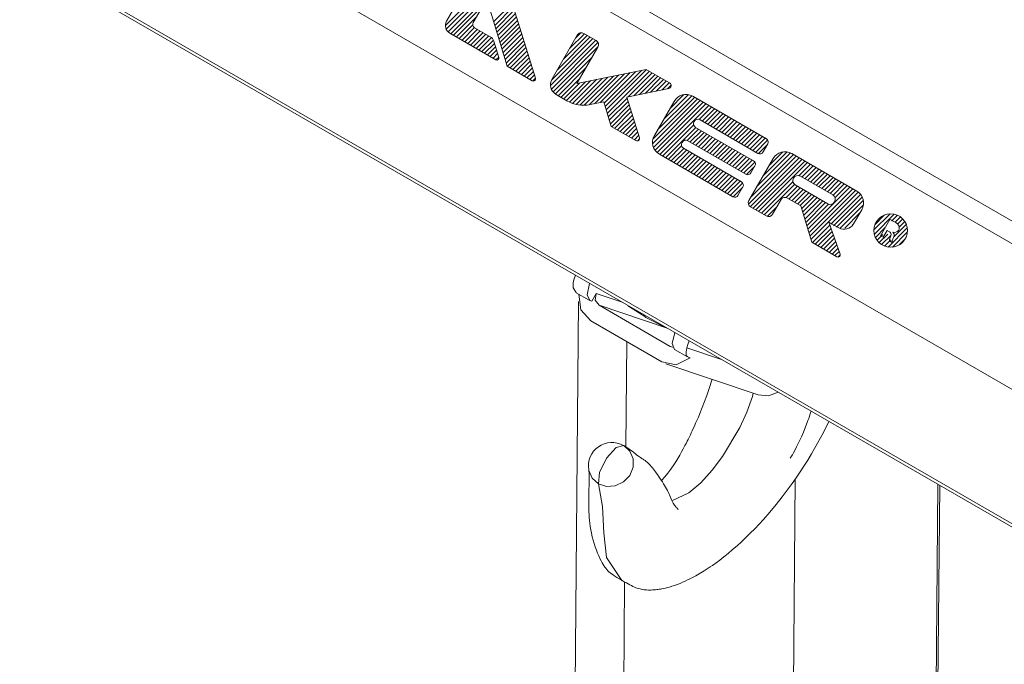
# Model space of a CAD drawing. Header units: millimetres. Extents: x 3 to 207, y 3 to 294.
# Tile 18 of 61: x 159 to 180, y 82 to 95. Entities that reach past the tile are written whole.
import ezdxf

# ---------------------------------------------------------------- set-up
doc = ezdxf.new("R2010")
doc.units = ezdxf.units.MM
doc.layers.add('1', color=7, linetype='CONTINUOUS', true_color=0xffffff)

msp = doc.modelspace()

# ---------------------------------------------------------------- linework, layer by layer
at = {"layer": '1', "color": 252, "linetype": 'Continuous', "lineweight": 13}
for p, q in [((159.405899, 103.052422), (181.234528, 90.45903)), ((170.906525, 89.741737), (170.92485, 89.815079)), ((170.906525, 89.741737), (170.906876, 89.625816)), ((170.92485, 89.815079), (170.952255, 89.893623)), ((171.254044, 89.719521), (171.199051, 89.476433)), ((170.906876, 89.625816), (170.970474, 89.524536)), ((170.968887, 89.521957), (171.245972, 89.362106)), ((171.303253, 89.341454), (171.392197, 89.506004)), ((171.373505, 89.364151), (171.392197, 89.506004)), ((171.94577, 89.320465), (171.392197, 89.506004)), ((171.020416, 89.335602), (170.790878, 63.475338)), ((171.02179, 89.491158), (171.02153, 89.461182)), ((171.025421, 89.489342), (171.066086, 89.161606)), ((171.199051, 89.476433), (171.258652, 89.356407)), ((171.303253, 89.341454), (171.258652, 89.356407)), ((171.454132, 89.254402), (171.373505, 89.364151)), ((171.066086, 89.161606), (171.276245, 88.925316)), ((171.454132, 89.254402), (172.90062, 88.769585)), ((171.454132, 89.254402), (172.963028, 88.383888)), ((171.276245, 88.925316), (172.785141, 88.054802)), ((173.064697, 88.674911), (173.009781, 88.443535)), ((172.04277, 88.482498), (172.022949, 86.249649)), ((173.339066, 88.422264), (173.36647, 88.500816)), ((172.992386, 88.370659), (172.963028, 88.383888)), ((173.020264, 88.364708), (172.963028, 88.383888)), ((173.023804, 88.363525), (172.992386, 88.370659)), ((173.009781, 88.443535), (173.056641, 88.317482)), ((173.056641, 88.317482), (173.333389, 88.157837)), ((173.30658, 88.26918), (173.32074, 88.348923)), ((173.307205, 88.191727), (173.30658, 88.26918)), ((173.32074, 88.348923), (173.339066, 88.422264)), ((173.32074, 88.348923), (174.058212, 88.101738)), ((172.785141, 88.054802), (173.095459, 87.994614)), ((173.095459, 87.994614), (173.389816, 88.137672)), ((173.336609, 88.161476), (173.307205, 88.191727)), ((173.389816, 88.137672), (173.345215, 88.152626)), ((172.873215, 88.015099), (174.835983, 87.357224)), ((174.709793, 87.316811), (174.592422, 86.988655)), ((174.728256, 87.392456), (174.709793, 87.316811)), ((175.050735, 87.33577), (174.836014, 87.357224)), ((175.259338, 87.408775), (175.050735, 87.33577)), ((174.592422, 86.988655), (174.44519, 86.664421)), ((174.44519, 86.664421), (174.075272, 86.042152)), ((171.613525, 86.008575), (171.816254, 86.234024)), ((171.816254, 86.234024), (171.977997, 86.276848)), ((172.020035, 86.24115), (171.977997, 86.276848)), ((171.977997, 86.276848), (172.109131, 86.158562)), ((172.109131, 86.158562), (172.179276, 85.996689)), ((171.464645, 85.70591), (171.613525, 86.008575)), ((172.179276, 85.996689), (172.177765, 85.815865)), ((174.075272, 86.042152), (173.855011, 85.752319)), ((171.238083, 85.76368), (171.237946, 85.747726)), ((171.237946, 85.747726), (171.30809, 85.585846)), ((172.177765, 85.815865), (172.104828, 85.643616)), ((173.855011, 85.752319), (173.613281, 85.489098)), ((171.30809, 85.585846), (171.439209, 85.467575)), ((171.439209, 85.467575), (171.464645, 85.70591)), ((172.104828, 85.643616), (171.971573, 85.506172)), ((175.620026, 85.567513), (175.390671, 59.726894)), ((171.439209, 85.467575), (171.530121, 84.985527)), ((171.611343, 85.410896), (171.439209, 85.467575)), ((171.798294, 85.424446), (171.611343, 85.410896)), ((171.971573, 85.506172), (171.798294, 85.424446)), ((173.613281, 85.489098), (173.358368, 85.27253)), ((178.652237, 85.451004), (178.408447, 57.985874)), ((178.445892, 58.064159), (178.688797, 85.429924)), ((173.358368, 85.27253), (173.011353, 85.113068)), ((171.530121, 84.985527), (171.554871, 84.427139)), ((171.554871, 84.427139), (171.611557, 83.899071)), ((171.611557, 83.899071), (171.93956, 83.417023)), ((171.997498, 83.381416), (171.806778, 61.894405))]:
    msp.add_line(p, q, dxfattribs=at)
at = {"layer": '1', "color": 252, "linetype": 'Continuous', "lineweight": 18}
for p, q in [((159.24913, 102.665161), (181.077744, 90.07177)), ((159.149734, 99.628983), (180.978333, 87.035591)), ((159.196594, 96.746429), (181.025192, 84.153038)), ((159.231796, 96.655418), (181.060394, 84.062027)), ((172.065826, 89.244217), (172.055649, 89.257065)), ((172.077942, 89.234413), (172.065826, 89.244217)), ((172.077942, 89.234413), (172.445862, 89.000885)), ((172.426346, 89.01918), (172.409912, 89.052689)), ((172.450882, 88.997993), (172.426346, 89.01918)), ((172.450882, 88.997993), (172.837204, 88.796371)), ((172.834763, 88.797707), (172.810089, 88.821815)), ((172.867981, 88.788414), (172.834763, 88.797707)), ((173.858124, 87.685524), (173.786835, 87.465851)), ((173.786835, 87.465851), (173.742844, 87.340874)), ((173.695953, 87.214249), (173.645752, 87.085022)), ((173.742844, 87.340874), (173.695953, 87.214249)), ((173.645752, 87.085022), (173.593155, 86.955315)), ((175.939178, 86.947746), (175.953003, 86.993263)), ((175.953003, 86.993263), (175.956818, 87.006393)), ((173.532333, 86.811592), (173.505554, 86.750191)), ((173.563049, 86.883369), (173.532333, 86.811592)), ((173.593155, 86.955315), (173.563049, 86.883369)), ((175.86351, 86.731216), (175.891663, 86.807373)), ((175.891663, 86.807373), (175.908569, 86.855194)), ((175.908569, 86.855194), (175.92453, 86.902298)), ((175.92453, 86.902298), (175.939178, 86.947746)), ((176.219635, 86.558083), (176.335449, 86.787926)), ((173.432312, 86.588173), (173.41362, 86.548164)), ((173.455444, 86.638474), (173.432312, 86.588173)), ((173.478363, 86.689079), (173.455444, 86.638474)), ((173.505554, 86.750191), (173.478363, 86.689079)), ((175.796738, 86.56472), (175.83316, 86.653297)), ((175.83316, 86.653297), (175.86351, 86.731216)), ((173.327499, 86.370628), (173.303543, 86.323288)), ((173.34613, 86.408081), (173.327499, 86.370628)), ((173.36467, 86.445831), (173.34613, 86.408081)), ((173.379776, 86.47702), (173.36467, 86.445831)), ((173.394806, 86.508385), (173.379776, 86.47702)), ((173.41362, 86.548164), (173.394806, 86.508385)), ((175.678482, 86.306236), (175.706772, 86.364677)), ((175.706772, 86.364677), (175.732697, 86.419945)), ((175.732697, 86.419945), (175.757629, 86.474846)), ((175.757629, 86.474846), (175.796738, 86.56472)), ((176.094727, 86.326965), (176.158127, 86.442268)), ((176.158127, 86.442268), (176.219635, 86.558083)), ((171.977997, 86.276848), (171.934601, 86.29113)), ((172.024597, 86.248917), (171.984955, 86.272087)), ((172.066849, 86.222153), (172.024582, 86.248924)), ((172.108215, 86.194008), (172.066849, 86.222153)), ((172.142273, 86.16922), (172.108215, 86.194008)), ((172.175659, 86.143776), (172.142273, 86.16922)), ((173.244156, 86.209831), (173.208527, 86.144592)), ((173.279419, 86.27652), (173.244156, 86.209831)), ((173.303543, 86.323288), (173.279419, 86.27652)), ((175.582626, 86.122955), (175.616364, 86.184929)), ((175.616364, 86.184929), (175.64917, 86.24781)), ((175.64917, 86.24781), (175.678482, 86.306236)), ((175.96373, 86.10025), (176.03009, 86.213242)), ((176.03009, 86.213242), (176.094727, 86.326965)), ((172.20285, 86.122414), (172.175659, 86.143776)), ((172.229599, 86.101112), (172.20285, 86.122414)), ((172.260025, 86.076889), (172.229599, 86.101112)), ((172.290115, 86.053497), (172.260025, 86.076889)), ((172.310349, 86.038429), (172.290115, 86.053497)), ((172.331085, 86.023712), (172.310349, 86.038429)), ((172.343033, 86.01564), (172.331085, 86.023712)), ((172.355301, 86.007698), (172.343033, 86.01564)), ((172.363342, 86.002716), (172.355301, 86.007698)), ((172.371033, 85.998039), (172.363342, 86.002716)), ((172.379974, 85.992645), (172.371033, 85.998039)), ((172.388031, 85.987785), (172.379974, 85.992645)), ((172.397324, 85.982117), (172.388031, 85.987785)), ((172.406128, 85.976631), (172.397324, 85.982117)), ((172.431915, 85.959282), (172.406128, 85.976631)), ((172.45549, 85.941483), (172.431915, 85.959282)), ((173.125809, 86.001381), (173.083771, 85.933159)), ((173.167313, 86.071754), (173.125809, 86.001381)), ((173.208527, 86.144592), (173.167313, 86.071754)), ((175.512573, 86.008591), (175.512955, 86.008598)), ((175.512955, 86.008598), (175.513794, 86.009186)), ((175.513794, 86.009186), (175.514984, 86.010422)), ((175.514984, 86.010422), (175.516525, 86.012375)), ((175.516525, 86.012375), (175.518372, 86.014877)), ((175.518372, 86.014877), (175.52066, 86.018188)), ((175.52066, 86.018188), (175.523163, 86.021927)), ((175.523163, 86.021927), (175.529739, 86.032242)), ((175.529739, 86.032242), (175.536804, 86.043732)), ((175.536804, 86.043732), (175.559464, 86.082039)), ((175.559464, 86.082039), (175.582626, 86.122955)), ((175.804428, 85.842979), (175.885132, 85.970955)), ((175.885132, 85.970955), (175.96373, 86.10025)), ((171.235168, 85.763008), (171.23822, 85.741577)), ((171.23822, 85.741577), (171.240402, 85.72197)), ((172.478622, 85.922157), (172.45549, 85.941483)), ((172.500626, 85.901909), (172.478622, 85.922157)), ((172.521362, 85.880783), (172.500626, 85.901909)), ((172.541122, 85.858765), (172.521362, 85.880783)), ((172.563492, 85.832031), (172.541122, 85.858765)), ((172.585846, 85.804329), (172.563492, 85.832031)), ((172.607285, 85.777626), (172.585846, 85.804329)), ((172.628845, 85.750481), (172.607285, 85.777626)), ((172.64975, 85.723511), (172.628845, 85.750481)), ((172.977783, 85.775131), (172.91423, 85.690025)), ((173.041626, 85.867928), (172.977783, 85.775131)), ((173.083771, 85.933159), (173.041626, 85.867928)), ((175.722916, 85.718246), (175.804428, 85.842979)), ((171.240402, 85.72197), (171.241455, 85.708664)), ((171.241455, 85.708664), (171.242096, 85.696365)), ((171.242294, 85.542648), (171.241562, 85.484398)), ((171.242096, 85.696365), (171.242325, 85.688995)), ((171.242783, 85.59639), (171.242294, 85.542648)), ((171.242325, 85.688995), (171.242386, 85.683029)), ((171.242355, 85.680344), (171.242325, 85.677612)), ((171.242325, 85.677612), (171.24234, 85.673912)), ((171.24234, 85.673912), (171.242416, 85.669411)), ((171.242386, 85.683029), (171.242355, 85.680344)), ((171.242416, 85.669411), (171.242599, 85.656685)), ((171.242599, 85.656685), (171.242752, 85.641472)), ((171.242752, 85.641472), (171.242828, 85.620056)), ((171.242828, 85.620056), (171.242783, 85.59639)), ((172.670639, 85.695763), (172.64975, 85.723511)), ((172.694901, 85.662399), (172.670639, 85.695763)), ((172.719162, 85.627792), (172.694901, 85.662399)), ((172.747726, 85.585571), (172.719162, 85.627792)), ((172.776215, 85.54187), (172.747726, 85.585571)), ((172.799103, 85.505569), (172.776215, 85.54187)), ((172.787994, 85.542557), (172.780273, 85.53447)), ((172.850464, 85.611931), (172.787994, 85.542557)), ((172.91423, 85.690025), (172.850464, 85.611931)), ((175.556076, 85.475754), (175.639648, 85.595139)), ((175.639648, 85.595139), (175.722916, 85.718246)), ((171.240631, 85.350883), (171.240616, 85.301819)), ((171.240936, 85.41954), (171.240631, 85.350883)), ((171.241562, 85.484398), (171.240936, 85.41954)), ((172.822067, 85.468094), (172.799103, 85.505569)), ((172.844055, 85.431244), (172.822067, 85.468094)), ((172.866348, 85.392822), (172.844055, 85.431244)), ((172.885315, 85.359344), (172.866348, 85.392822)), ((172.905106, 85.32383), (172.885315, 85.359344)), ((172.921875, 85.293274), (172.905106, 85.32383)), ((175.343292, 85.189178), (175.470947, 85.358253)), ((175.470947, 85.358253), (175.556076, 85.475754)), ((171.240036, 85.140427), (171.239243, 85.089371)), ((171.240509, 85.196632), (171.240036, 85.140427)), ((171.240646, 85.250923), (171.240509, 85.196632)), ((171.240616, 85.301819), (171.240646, 85.250923)), ((172.938446, 85.261818), (172.921875, 85.293274)), ((172.953842, 85.230125), (172.938446, 85.261818)), ((172.967697, 85.198067), (172.953842, 85.230125)), ((172.98143, 85.161674), (172.967697, 85.198067)), ((172.993759, 85.128227), (172.98143, 85.161674)), ((173.00676, 85.097717), (172.993759, 85.128227)), ((175.212921, 85.024872), (175.343292, 85.189178)), ((171.237869, 84.994461), (171.237762, 84.950943)), ((171.237762, 84.950943), (171.238083, 84.918045)), ((171.238373, 85.036835), (171.237869, 84.994461)), ((171.238083, 84.918045), (171.238815, 84.88385)), ((171.239243, 85.089371), (171.238373, 85.036835)), ((173.019379, 85.072594), (173.00676, 85.097717)), ((173.030701, 85.052238), (173.019379, 85.072594)), ((173.042999, 85.032158), (173.030701, 85.052238)), ((173.055481, 85.013451), (173.042999, 85.032158)), ((173.068832, 84.995087), (173.055481, 85.013451)), ((173.077393, 84.984222), (173.068832, 84.995087)), ((173.085831, 84.974167), (173.077393, 84.984222)), ((173.094589, 84.96434), (173.085831, 84.974167)), ((173.102997, 84.955383), (173.094589, 84.96434)), ((173.111618, 84.946571), (173.102997, 84.955383)), ((173.120026, 84.938225), (173.111618, 84.946571)), ((173.127625, 84.930656), (173.120026, 84.938225)), ((173.13327, 84.924713), (173.127625, 84.930656)), ((173.134781, 84.922478), (173.13327, 84.924713)), ((175.07959, 84.865021), (175.212921, 85.024872)), ((171.238815, 84.88385), (171.239807, 84.854019)), ((171.239807, 84.854019), (171.241135, 84.823975)), ((171.241135, 84.823975), (171.243286, 84.78714)), ((171.243286, 84.78714), (171.245941, 84.751091)), ((171.245941, 84.751091), (171.251602, 84.689255)), ((174.852554, 84.610535), (174.944321, 84.710815)), ((174.944321, 84.710815), (175.07959, 84.865021)), ((171.251602, 84.689255), (171.25856, 84.628105)), ((171.25856, 84.628105), (171.268097, 84.558823)), ((171.268097, 84.558823), (171.279312, 84.490517)), ((171.279312, 84.490517), (171.293579, 84.416382)), ((174.666992, 84.418076), (174.760178, 84.513046)), ((174.760178, 84.513046), (174.852554, 84.610535)), ((171.293579, 84.416382), (171.310089, 84.342712)), ((171.310089, 84.342712), (171.328842, 84.269875)), ((174.479523, 84.237091), (174.573456, 84.326103)), ((174.573456, 84.326103), (174.666992, 84.418076)), ((171.328842, 84.269875), (171.350174, 84.196861)), ((171.350174, 84.196861), (171.373459, 84.126007)), ((171.373459, 84.126007), (171.39888, 84.055893)), ((174.197739, 83.990021), (174.29155, 84.068947)), ((174.29155, 84.068947), (174.385468, 84.151314)), ((174.385468, 84.151314), (174.479523, 84.237091)), ((171.39888, 84.055893), (171.422485, 83.995804)), ((171.422485, 83.995804), (171.447144, 83.937653)), ((171.447144, 83.937653), (171.473007, 83.881302)), ((171.473007, 83.881302), (171.498596, 83.82988)), ((174.017624, 83.847794), (174.107574, 83.91729)), ((174.107574, 83.91729), (174.197739, 83.990021)), ((171.498596, 83.82988), (171.521561, 83.78746)), ((171.521561, 83.78746), (171.543564, 83.750244)), ((171.543564, 83.750244), (171.554047, 83.733612)), ((171.554047, 83.733612), (171.564865, 83.717186)), ((171.564865, 83.717186), (171.579742, 83.695595)), ((171.579742, 83.695595), (171.595581, 83.673927)), ((171.595581, 83.673927), (171.61676, 83.647453)), ((171.61676, 83.647453), (171.639938, 83.621857)), ((173.688644, 83.620033), (173.72937, 83.645912)), ((173.72937, 83.645912), (173.77005, 83.672432)), ((173.77005, 83.672432), (173.81546, 83.70282)), ((173.81546, 83.70282), (173.860916, 83.734032)), ((173.860916, 83.734032), (173.939194, 83.78968)), ((173.939194, 83.78968), (174.017624, 83.847794)), ((171.639938, 83.621857), (171.661835, 83.600609)), ((171.661835, 83.600609), (171.686905, 83.578911)), ((171.686905, 83.578911), (171.716904, 83.555511)), ((171.716904, 83.555511), (171.750977, 83.531227)), ((171.750977, 83.531227), (171.791534, 83.504494)), ((171.791534, 83.504494), (171.834991, 83.477257)), ((171.834991, 83.477257), (171.887131, 83.445503)), ((171.887131, 83.445503), (171.941895, 83.4132)), ((173.335373, 83.42424), (173.385056, 83.44857)), ((173.385056, 83.44857), (173.427841, 83.47039)), ((173.427841, 83.47039), (173.470673, 83.493011)), ((173.470673, 83.493011), (173.506332, 83.512436)), ((173.506332, 83.512436), (173.541885, 83.532341)), ((173.541885, 83.532341), (173.579224, 83.553802)), ((173.579224, 83.553802), (173.616318, 83.575714)), ((173.616318, 83.575714), (173.652557, 83.597641)), ((173.652557, 83.597641), (173.688644, 83.620033)), ((171.93956, 83.417023), (171.942001, 83.414726)), ((171.94191, 83.413193), (171.988388, 83.386795)), ((171.988388, 83.386795), (172.034225, 83.36129)), ((172.034225, 83.36129), (172.072266, 83.340561)), ((172.072266, 83.340561), (172.109543, 83.320526)), ((172.109543, 83.320526), (172.140091, 83.304382)), ((172.140091, 83.304382), (172.169998, 83.289459)), ((172.169998, 83.289459), (172.205231, 83.273819)), ((172.205231, 83.273819), (172.237564, 83.261269)), ((172.237564, 83.261269), (172.263397, 83.25251)), ((172.263397, 83.25251), (172.287338, 83.245399)), ((172.287338, 83.245399), (172.328522, 83.234787)), ((172.328522, 83.234787), (172.37085, 83.225906)), ((172.728226, 83.226135), (172.758087, 83.230949)), ((172.758087, 83.230949), (172.787766, 83.236313)), ((172.787766, 83.236313), (172.825104, 83.243858)), ((172.825104, 83.243858), (172.862534, 83.252289)), ((172.862534, 83.252289), (172.906479, 83.26326)), ((172.906479, 83.26326), (172.950592, 83.275414)), ((172.950592, 83.275414), (173.00267, 83.291153)), ((173.00267, 83.291153), (173.055069, 83.308472)), ((173.055069, 83.308472), (173.114334, 83.329765)), ((173.114334, 83.329765), (173.173996, 83.352974)), ((173.173996, 83.352974), (173.229767, 83.376236)), ((173.229767, 83.376236), (173.285812, 83.401085)), ((173.285812, 83.401085), (173.335373, 83.42424)), ((172.37085, 83.225906), (172.415024, 83.218971)), ((172.415024, 83.218971), (172.460144, 83.214233)), ((172.460144, 83.214233), (172.505295, 83.211685)), ((172.505295, 83.211685), (172.551605, 83.211174)), ((172.551605, 83.211174), (172.590683, 83.21228)), ((172.590683, 83.21228), (172.630524, 83.21476)), ((172.630524, 83.21476), (172.656006, 83.217026)), ((172.656006, 83.217026), (172.681747, 83.219833)), ((172.681747, 83.219833), (172.705002, 83.222801)), ((172.705002, 83.222801), (172.728226, 83.226135))]:
    msp.add_line(p, q, dxfattribs=at)
at = {"layer": '1', "color": 251, "linetype": 'Continuous', "lineweight": 13}
for p, q in [((168.191086, 95.191185), (169.162582, 96.162659)), ((168.208694, 95.114136), (169.22258, 96.128014)), ((168.248032, 95.058823), (169.282562, 96.093361)), ((168.303848, 95.019989), (169.339722, 96.055862)), ((168.363846, 94.985344), (168.981903, 95.603409)), ((169.215866, 95.269508), (169.60965, 95.663292)), ((169.237823, 95.196831), (169.632095, 95.591095)), ((168.423843, 94.950714), (168.852615, 95.379486)), ((169.259796, 95.124153), (169.654556, 95.518906)), ((169.281769, 95.051476), (169.677002, 95.446716)), ((169.303726, 94.978798), (169.699463, 95.374519)), ((168.483856, 94.916069), (168.772476, 95.204697)), ((168.543854, 94.881424), (168.810471, 95.148033)), ((169.325699, 94.90612), (169.721909, 95.30233)), ((169.347656, 94.833443), (169.74437, 95.230141)), ((169.369629, 94.760765), (169.766815, 95.157944)), ((168.603851, 94.846779), (168.870453, 95.11338)), ((168.663864, 94.812141), (168.930466, 95.078735)), ((168.723862, 94.777496), (168.990448, 95.04409)), ((168.783859, 94.742851), (169.050461, 95.009453)), ((168.843857, 94.708214), (169.110458, 94.974815)), ((168.90387, 94.673576), (169.168289, 94.938004)), ((169.391602, 94.688087), (169.789276, 95.085754)), ((169.413574, 94.61541), (169.811722, 95.013565)), ((169.435532, 94.542725), (169.834183, 94.941368)), ((170.56868, 94.25618), (171.262665, 94.95018)), ((170.697952, 94.480118), (171.202667, 94.984818)), ((170.82724, 94.704048), (171.142654, 95.019463)), ((170.956543, 94.927986), (171.06752, 95.038979)), ((168.963867, 94.638931), (169.209259, 94.884308)), ((169.023865, 94.604286), (169.233093, 94.813492)), ((169.083878, 94.569641), (169.255539, 94.741302)), ((169.457504, 94.470047), (169.856628, 94.869179)), ((169.479477, 94.397369), (169.879089, 94.796989)), ((170.423477, 93.9217), (171.382675, 94.880898)), ((170.44133, 93.844902), (171.431046, 94.834625)), ((170.443497, 94.036369), (171.322662, 94.915535)), ((170.476364, 93.785294), (171.43132, 94.740257)), ((169.143875, 94.534996), (169.277985, 94.669106)), ((169.203873, 94.500351), (169.300446, 94.596916)), ((169.263901, 94.465729), (169.322891, 94.524727)), ((169.503891, 94.327141), (169.901535, 94.724792)), ((169.563904, 94.292503), (169.923996, 94.652603)), ((169.623901, 94.257858), (169.946442, 94.580414)), ((169.683899, 94.223221), (169.968903, 94.508217)), ((169.743896, 94.188576), (169.991348, 94.436028)), ((169.803909, 94.153938), (170.013809, 94.363838)), ((170.524826, 93.739128), (171.302338, 94.516632)), ((169.863907, 94.119293), (170.036255, 94.291641)), ((169.923904, 94.084648), (170.058716, 94.219452)), ((169.983917, 94.050003), (170.081161, 94.147263)), ((170.583939, 93.703583), (171.17305, 94.292709)), ((171.13768, 93.500168), (171.757889, 94.120377)), ((171.242065, 93.509903), (171.876755, 94.144592)), ((171.360428, 93.53363), (171.995621, 94.168816)), ((171.479294, 93.557846), (172.114487, 94.193031)), ((171.562607, 93.546524), (172.233353, 94.217262)), ((171.584488, 93.473747), (172.352219, 94.241478)), ((171.606354, 93.400978), (172.462708, 94.257332)), ((171.62822, 93.328209), (172.52272, 94.222687)), ((172.073608, 93.678947), (172.582718, 94.188042)), ((172.19249, 93.703171), (172.642715, 94.153412)), ((172.311356, 93.727386), (172.702728, 94.118767)), ((170.045319, 94.016769), (170.103546, 94.074997)), ((170.643936, 93.668945), (171.043762, 94.068771)), ((170.703949, 93.6343), (171.044693, 93.975052)), ((170.763931, 93.599655), (171.163559, 93.999275)), ((170.82576, 93.566826), (171.282425, 94.023491)), ((170.89296, 93.539375), (171.401291, 94.047722)), ((170.966354, 93.518127), (171.520157, 94.071938)), ((171.047211, 93.504341), (171.639023, 94.096161)), ((172.430222, 93.751617), (172.762726, 94.084122)), ((172.549088, 93.775833), (172.822723, 94.049477)), ((172.667953, 93.800056), (172.882721, 94.014832)), ((172.786819, 93.824272), (172.942734, 93.980186)), ((172.905685, 93.848495), (172.985397, 93.928215)), ((172.698074, 92.978378), (173.421921, 93.702225)), ((172.827362, 93.202301), (173.34993, 93.724884)), ((172.95665, 93.426239), (173.256546, 93.726128)), ((171.650101, 93.25544), (172.049332, 93.654655)), ((171.671982, 93.182655), (172.071716, 93.582397)), ((171.693848, 93.109886), (172.094086, 93.510132)), ((172.591553, 92.682564), (173.542755, 93.633774)), ((172.598801, 92.784462), (173.482742, 93.668411)), ((172.610199, 92.606567), (173.602768, 93.599129)), ((172.643448, 92.545166), (173.662766, 93.564484)), ((172.688232, 92.495316), (173.722763, 93.529839)), ((172.744019, 92.456459), (173.782761, 93.495193)), ((171.723984, 93.045372), (172.11647, 93.437874)), ((171.783981, 93.010742), (172.13887, 93.365608)), ((171.843994, 92.976097), (172.161255, 93.29335)), ((173.580887, 93.198677), (173.842773, 93.460548)), ((173.642349, 93.165482), (173.902771, 93.425919)), ((173.702332, 93.130844), (173.962769, 93.391273)), ((173.762344, 93.096199), (174.022766, 93.356628)), ((173.822342, 93.061554), (174.082779, 93.321983)), ((173.882355, 93.026917), (174.142776, 93.287346)), ((171.903976, 92.941452), (172.183624, 93.221092)), ((171.963989, 92.906807), (172.206009, 93.148827)), ((172.024002, 92.872162), (172.228394, 93.076561)), ((172.804016, 92.421814), (173.464142, 93.08194)), ((173.942352, 92.992271), (174.202789, 93.252701)), ((174.00235, 92.957626), (174.262772, 93.218056)), ((174.062347, 92.922981), (174.322784, 93.183418)), ((174.12236, 92.888351), (174.382782, 93.148781)), ((174.182373, 92.853706), (174.442795, 93.114136)), ((174.242371, 92.819061), (174.502808, 93.079491)), ((172.084, 92.837517), (172.250778, 93.004311)), ((172.143997, 92.802879), (172.273163, 92.932045)), ((172.203995, 92.768242), (172.295547, 92.859779)), ((172.864029, 92.387169), (173.506851, 93.029984)), ((173.326248, 92.754745), (173.566833, 92.995338)), ((173.387497, 92.721344), (173.626846, 92.960709)), ((173.447479, 92.686699), (173.686844, 92.926064)), ((173.507492, 92.652054), (173.746857, 92.891418)), ((173.567505, 92.617416), (173.80687, 92.856773)), ((174.302353, 92.784416), (174.56279, 93.044846)), ((174.362366, 92.749771), (174.622787, 93.010201)), ((174.422379, 92.715126), (174.6828, 92.975555)), ((174.482376, 92.680489), (174.742813, 92.940926)), ((174.542389, 92.645851), (174.802811, 92.906281)), ((174.602371, 92.611206), (174.862793, 92.871635)), ((172.277924, 92.74752), (172.309235, 92.778839)), ((173.627502, 92.582779), (173.866852, 92.822128)), ((173.687485, 92.548134), (173.926849, 92.787483)), ((173.747498, 92.513489), (173.986862, 92.752846)), ((173.80751, 92.478844), (174.046875, 92.718208)), ((173.867508, 92.444199), (174.106857, 92.683563)), ((173.927521, 92.409554), (174.16687, 92.648918)), ((174.662384, 92.576561), (174.922806, 92.83699)), ((174.722382, 92.541924), (174.982819, 92.802345)), ((174.782394, 92.507278), (175.02507, 92.749947)), ((174.843491, 92.47374), (175.035248, 92.665512)), ((172.924026, 92.352524), (173.208588, 92.637085)), ((172.984024, 92.317879), (173.251999, 92.585846)), ((173.044037, 92.283249), (173.311996, 92.551201)), ((173.104034, 92.248604), (173.371994, 92.516556)), ((173.164047, 92.213959), (173.432007, 92.481911)), ((173.22403, 92.179314), (173.492004, 92.447281)), ((173.987503, 92.374924), (174.226868, 92.614281)), ((174.047516, 92.340279), (174.28688, 92.579636)), ((174.107513, 92.305634), (174.346878, 92.544991)), ((174.167526, 92.270988), (174.406876, 92.510345)), ((174.227524, 92.236343), (174.466873, 92.475716)), ((174.287521, 92.201706), (174.526886, 92.441071)), ((174.676285, 91.54937), (175.58284, 92.455933)), ((174.805557, 91.773293), (175.52182, 92.489548)), ((174.93486, 91.997231), (175.449203, 92.511589)), ((175.064133, 92.221161), (175.354568, 92.511597)), ((173.284042, 92.144676), (173.552002, 92.412636)), ((173.344055, 92.110031), (173.612, 92.377991)), ((173.404053, 92.075386), (173.672012, 92.343346)), ((173.46405, 92.040741), (173.73201, 92.308708)), ((173.524048, 92.006111), (173.792007, 92.274063)), ((173.584061, 91.971466), (173.852005, 92.239418)), ((174.347519, 92.167061), (174.586884, 92.406425)), ((174.407532, 92.132423), (174.646896, 92.37178)), ((174.467545, 92.097778), (174.706879, 92.337135)), ((174.527527, 92.063141), (174.752899, 92.288498)), ((174.625275, 91.403717), (175.642853, 92.421288)), ((174.664337, 91.348145), (175.70285, 92.386642)), ((174.724106, 91.313248), (175.762833, 92.351997)), ((174.784103, 91.278618), (175.822845, 92.317352)), ((174.844116, 91.243973), (175.882858, 92.282715)), ((175.700165, 92.005386), (175.942856, 92.24807)), ((173.644058, 91.936821), (173.912018, 92.204781)), ((173.704071, 91.902176), (173.972015, 92.170135)), ((173.764053, 91.867531), (174.032028, 92.135498)), ((173.824066, 91.832886), (174.09201, 92.100853)), ((173.884064, 91.798248), (174.152023, 92.066208)), ((173.944077, 91.763611), (174.212021, 92.031563)), ((174.588867, 92.029831), (174.765259, 92.206207)), ((175.763519, 91.974091), (176.002838, 92.213432)), ((175.823532, 91.939453), (176.062851, 92.178787)), ((175.88353, 91.904808), (176.122864, 92.14415)), ((175.943512, 91.870171), (176.182861, 92.109505)), ((176.003525, 91.835526), (176.242874, 92.07486)), ((176.063538, 91.80088), (176.302856, 92.040215)), ((174.004089, 91.728966), (174.272034, 91.996918)), ((174.064072, 91.694321), (174.332047, 91.962288)), ((174.124069, 91.659683), (174.392029, 91.927643)), ((174.184082, 91.625038), (174.452042, 91.892998)), ((174.244095, 91.590393), (174.496628, 91.842941)), ((174.904099, 91.209328), (175.571609, 91.876831)), ((174.964111, 91.174683), (175.607925, 91.818512)), ((176.123535, 91.766235), (176.362869, 92.005569)), ((176.183548, 91.73159), (176.422867, 91.97094)), ((176.24353, 91.69696), (176.48288, 91.936295)), ((176.303543, 91.662315), (176.542877, 91.901649)), ((176.363541, 91.62767), (176.602875, 91.867004)), ((176.42334, 91.592842), (176.662872, 91.832359)), ((174.304337, 91.555992), (174.509415, 91.761086)), ((175.425735, 91.541672), (175.666901, 91.782837)), ((175.487564, 91.508858), (175.726913, 91.748192)), ((175.547577, 91.474213), (175.786896, 91.713547)), ((175.607574, 91.439568), (175.846909, 91.678902)), ((175.667587, 91.404922), (175.906906, 91.644257)), ((175.72757, 91.370293), (175.966919, 91.609627)), ((175.887405, 90.867607), (176.782883, 91.763077)), ((175.909454, 90.794998), (176.842896, 91.728439)), ((175.931488, 90.722389), (176.902878, 91.693794)), ((175.953522, 90.649788), (176.960678, 91.656944)), ((176.376541, 90.978172), (177.008118, 91.609726)), ((176.464539, 91.539375), (176.722885, 91.797714)), ((175.755173, 91.303223), (176.026932, 91.574982)), ((175.777206, 91.230621), (176.086914, 91.540337)), ((175.79924, 91.158012), (176.146912, 91.505692)), ((175.821289, 91.085419), (176.206924, 91.471046)), ((175.843323, 91.012817), (176.266937, 91.436409)), ((175.865356, 90.940208), (176.328308, 91.403145)), ((176.432419, 90.939392), (177.044266, 91.551239)), ((176.49794, 90.910271), (177.066925, 91.479248)), ((176.575668, 90.893341), (177.068161, 91.385834)), ((175.02597, 91.141899), (175.233871, 91.349808)), ((176.672607, 90.895645), (176.994141, 91.217171)), ((177.29306, 90.853577), (177.636978, 91.197495)), ((177.300995, 90.766876), (177.723663, 91.189545)), ((176.83374, 90.962143), (176.864853, 90.99324)), ((177.317703, 90.97287), (177.517685, 91.172844)), ((177.680649, 91.051895), (177.794769, 91.165993)), ((177.712997, 90.705658), (177.97905, 90.971687)), ((177.742569, 91.019142), (177.854797, 91.131378)), ((177.795914, 90.977859), (177.905441, 91.087372)), ((177.829193, 90.916496), (177.947083, 91.03437)), ((175.984161, 90.585762), (176.356125, 90.957741)), ((176.044159, 90.551125), (176.380905, 90.887871)), ((176.104156, 90.516479), (176.40567, 90.817993)), ((177.324554, 90.695778), (177.532654, 90.90387)), ((177.359161, 90.63575), (177.483749, 90.76033)), ((177.403168, 90.585106), (177.584747, 90.766678)), ((177.593384, 90.491386), (177.999161, 90.897163)), ((177.685776, 90.489143), (178.001404, 90.804764)), ((176.164154, 90.481842), (176.43045, 90.748131)), ((176.224167, 90.447197), (176.455215, 90.678253)), ((176.284164, 90.412552), (176.480011, 90.608383)), ((177.456177, 90.54348), (177.649063, 90.736366)), ((177.51886, 90.511505), (177.652008, 90.644653)), ((177.826355, 90.535088), (177.955475, 90.664185)), ((176.344177, 90.377907), (176.504761, 90.538506)), ((176.40416, 90.343262), (176.529556, 90.468643)), ((176.464172, 90.308632), (176.554321, 90.398766)), ((176.528214, 90.278015), (176.577377, 90.327194))]:
    msp.add_line(p, q, dxfattribs=at)
at = {"layer": '1', "color": 87, "linetype": 'Continuous', "lineweight": 13}
for p, q in [((168.733017, 96.182579), (168.216248, 95.287506)), ((169.019531, 95.668571), (168.782349, 95.257751)), ((169.500015, 94.329376), (169.097977, 95.659508)), ((169.600891, 95.691467), (170.102753, 94.077835)), ((168.811981, 95.147133), (169.142792, 94.956139)), ((169.262909, 94.466278), (168.285019, 95.030861)), ((170.455765, 94.060638), (170.991547, 94.988625)), ((171.131241, 95.026054), (171.391586, 94.875755)), ((169.217957, 94.862122), (169.3255, 94.516319)), ((171.429016, 94.736038), (170.98233, 93.962341)), ((169.500015, 94.329376), (170.0327, 94.021843)), ((170.98233, 93.962341), (172.454178, 94.26226)), ((172.454178, 94.26226), (172.953918, 93.97374)), ((170.773407, 93.594185), (170.545486, 93.725777)), ((172.934494, 93.85437), (172.043686, 93.672852)), ((173.444702, 93.690376), (175.007324, 92.7882)), ((171.26506, 93.514191), (171.554596, 93.573196)), ((171.710983, 93.052879), (171.554596, 93.573196)), ((172.043686, 93.672852), (172.310135, 92.812714)), ((173.047745, 93.584007), (172.62886, 92.858498)), ((173.598373, 93.190865), (174.829453, 92.480103)), ((172.233261, 92.751343), (171.710983, 93.052879)), ((174.736893, 92.319817), (173.505844, 93.030571)), ((173.342346, 92.747406), (174.57341, 92.036652)), ((174.936722, 92.50885), (175.036057, 92.680931)), ((174.297852, 91.559357), (172.735229, 92.461533)), ((174.480865, 91.87635), (173.249802, 92.587105)), ((175.547134, 92.47654), (176.926041, 91.68042)), ((175.150162, 92.370171), (174.635162, 91.478127)), ((174.680695, 92.065392), (174.765656, 92.212547)), ((176.310043, 91.411522), (175.622284, 91.808601)), ((175.729248, 91.993881), (176.417023, 91.596802)), ((174.405106, 91.588097), (174.509628, 91.769081)), ((175.139771, 91.18679), (175.32045, 91.499763)), ((175.445358, 91.533226), (175.736359, 91.365227)), ((175.005463, 91.15081), (174.671127, 91.343842)), ((175.736359, 91.365227), (175.970581, 90.593605)), ((177.03241, 91.283455), (176.857971, 90.981316)), ((176.333984, 91.020172), (176.546066, 90.897743)), ((176.333984, 91.020172), (176.574692, 90.341301)), ((177.630264, 91.072968), (177.432251, 90.72998)), ((177.486923, 90.698418), (177.572189, 90.846107)), ((177.572189, 90.846107), (177.622406, 90.817116)), ((176.506241, 90.28434), (175.970581, 90.593605)), ((177.432251, 90.72998), (177.486923, 90.698418)), ((177.621521, 90.620705), (177.682739, 90.585358)), ((177.653549, 90.732841), (177.632126, 90.672005)), ((177.69194, 90.660629), (177.714615, 90.713264))]:
    msp.add_line(p, q, dxfattribs=at)
msp.add_circle((177.648132, 90.842407), 0.355261, dxfattribs=at)
for centre, radius, start, end in [((168.378952, 95.193565), 0.187877, 150, 240), ((168.852478, 95.21727), 0.080981, 150.000001, 240.000001), ((169.060181, 94.813034), 0.165239, 17.276694, 59.999999), ((171.080109, 94.937485), 0.102271, 60.000001, 150.000001), ((171.340454, 94.787178), 0.102271, 330.000001, 60.000001), ((169.284424, 94.503548), 0.04303, 239.999998, 17.276693), ((170.056778, 94.06353), 0.048151, 240, 17.276694), ((170.668076, 93.938072), 0.245137, 149.999999, 239.999999), ((172.921585, 93.917732), 0.064668, 281.517125, 60.000001), ((173.299408, 93.438713), 0.290601, 59.999998, 149.999998), ((171.124756, 94.202736), 0.702688, 240, 281.517124), ((173.552094, 93.11071), 0.092546, 59.999999, 239.999999), ((172.880539, 92.713196), 0.290601, 149.999998, 239.999998), ((172.259674, 92.797089), 0.052818, 240, 17.210982), ((173.296066, 92.667259), 0.092546, 59.999999, 239.999999), ((174.968048, 92.720192), 0.078525, 330, 60), ((174.868713, 92.548111), 0.078525, 240, 330), ((175.40184, 92.224861), 0.290601, 59.999998, 149.999998), ((174.697647, 92.251808), 0.078525, 330, 60), ((174.612686, 92.104645), 0.078525, 240, 330), ((174.44162, 91.808342), 0.078525, 330, 60), ((175.675766, 91.901237), 0.106972, 59.999999, 239.999999), ((176.363525, 91.50415), 0.106972, 239.999999, 59.999999), ((176.780746, 91.428757), 0.290601, 329.999998, 59.999998), ((174.337112, 91.62735), 0.078525, 240, 330), ((174.720276, 91.428978), 0.098305, 150.000001, 240.000001), ((175.399643, 91.454041), 0.091438, 60, 150), ((175.054626, 91.235947), 0.098305, 240.000001, 330.000001), ((176.660233, 91.09549), 0.228335, 240, 330), ((177.395035, 90.431549), 0.683199, 63.525562, 69.858905), ((177.409378, 90.467041), 0.645036, 57.57214, 63.261683), ((177.641922, 90.833061), 0.211393, 37.4054, 57.57214), ((177.58725, 90.756218), 0.070317, 340.584949, 59.999998), ((177.638901, 90.745895), 0.082449, 336.690022, 47.119194), ((177.730042, 90.900452), 0.100451, 249.588946, 37.405397), ((177.81575, 90.607292), 0.194704, 160.584949, 176.04819), ((177.81575, 90.607292), 0.134814, 156.690024, 189.361087), ((176.529968, 90.325432), 0.047455, 239.999999, 19.521934)]:
    msp.add_arc(centre, radius, start, end, dxfattribs=at)
at = {"layer": '1', "color": 252, "linetype": 'Continuous', "lineweight": 18}
msp.add_arc((171.728653, 85.84346), 0.5, 61.000015, 189.243252, dxfattribs=at)

doc.saveas('drawing.dxf')
